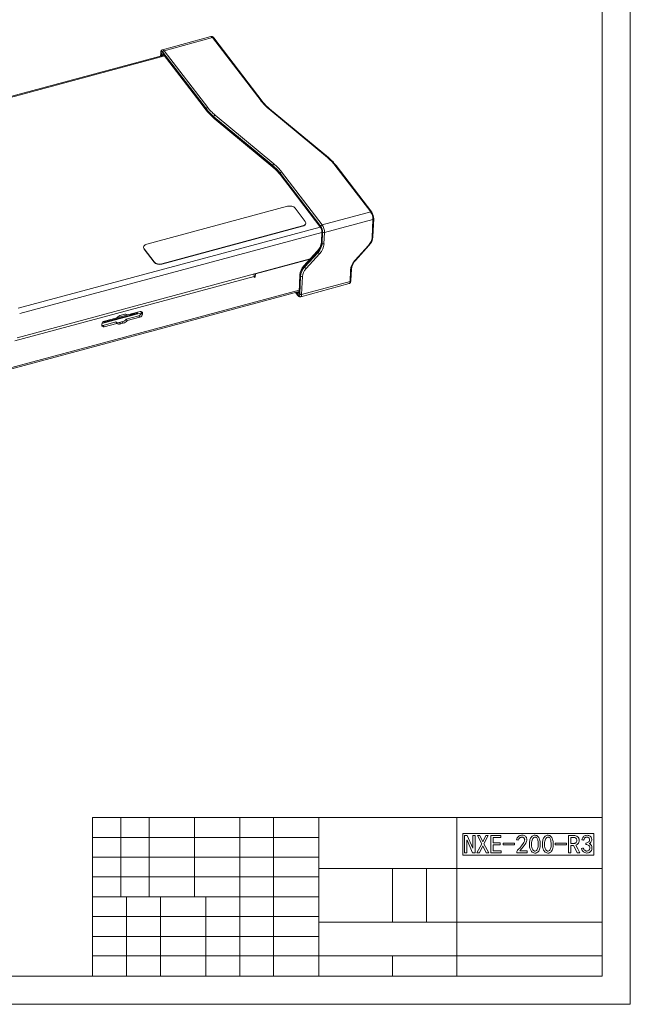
# Model space of a CAD drawing. Header units: millimetres. Extents: x 0 to 841, y 0 to 594.
# Tile 17 of 17: x 625 to 841, y 0 to 348. Entities that reach past the tile are written whole.
import ezdxf

# ---------------------------------------------------------------- set-up
doc = ezdxf.new("R2010")
doc.units = ezdxf.units.MM
for name, color, linetype, lineweight in [('BX三合一钣', 7, 'Continuous', 18), ('BX三合一钣4', 7, 'Continuous', 18), ('BX三合一钣金-', 7, 'Continuous', 18), ('COMPOUND-38.STEP', 7, 'Continuous', 18), ('COMPOUND-40.STEP', 7, 'Continuous', 18), ('Default', 7, 'Continuous', 18), ('ID4143', 7, 'Continuous', 18), ('图框', 7, 'Continuous', 18)]:
    doc.layers.add(name, color=color, linetype=linetype, lineweight=lineweight)

# ---------------------------------------------------------------- blocks, each defined once
blk = doc.blocks.new('SE4')
at = {"layer": 'BX三合一钣', "color": 7, "linetype": 'Continuous'}
for p, q in [((126.51, 118.99), (19.86, 90.3)), ((126.74, 118.69), (20.09, 90)), ((75.02, 29.56), (181.71, 58.26)), ((75.52, 27.68), (182.24, 56.39)), ((74.6, 19.16), (178.14, 47.01))]:
    blk.add_line(p, q, dxfattribs=at)
at = {"layer": 'BX三合一钣4', "color": 7, "linetype": 'Continuous'}
for p, q in [((178.11, 46.97), (158.82, 41.78)), ((158.76, 40.58), (158.82, 41.78)), ((158.8, 41.81), (158.82, 41.78)), ((158.38, 40.82), (73.82, 18.08)), ((158.38, 40.82), (158.37, 40.48)), ((158.37, 40.48), (158.76, 40.58)), ((158.41, 41.7), (158.38, 41.08)), ((158.38, 41.08), (158.76, 40.58)), ((158.38, 41.08), (158.38, 41.08)), ((67.5, 6.81), (174.21, 35.52)), ((174.23, 35.94), (67.52, 7.24)), ((118.06, 28.42), (113.61, 27.22)), ((118.53, 27.98), (118.54, 28.37)), ((118.53, 27.98), (118.91, 27.48)), ((118.92, 27.87), (118.54, 28.37)), ((118.91, 27.48), (118.92, 27.87)), ((104.98, 23.55), (109.43, 24.75)), ((109.9, 26.22), (105.45, 25.03)), ((109.43, 24.75), (109.81, 24.25)), ((110.81, 24.54), (111.71, 24.78)), ((110.81, 24.54), (111.19, 24.04)), ((112.23, 27.43), (111.33, 27.19)), ((111.71, 24.78), (112.09, 24.28)), ((113.14, 25.75), (117.59, 26.95)), ((113.53, 25.25), (113.14, 25.75)), ((113.53, 25.25), (117.97, 26.45)), ((117.97, 26.45), (117.59, 26.95)), ((104.52, 24), (104.5, 23.6)), ((104.98, 23.55), (105.36, 23.06)), ((105.36, 23.06), (109.81, 24.25)), ((111.19, 24.04), (112.09, 24.28))]:
    blk.add_line(p, q, dxfattribs=at)
for centre, major_axis, ratio, start_param, end_param in [((157.91, 41.43), (-0.28, 1.04), 0.360949, 3.993004, 4.833836), ((117.63, 27.73), (-0.794, -0.608), 0.701501, 1.039704, 2.610501), ((118.02, 27.63), (-0.794, -0.608), 0.701501, 2.610501, 4.181297), ((117.64, 28.13), (-0.794, -0.608), 0.701501, 2.610501, 2.678179), ((105.42, 24.24), (-0.794, -0.608), 0.701501, 4.181297, 5.752093), ((110.88, 26.11), (-1.59, -1.22), 0.701501, 0.14404, 1.039704), ((111.26, 25.62), (1.59, 1.22), 0.701501, 1.039704, 1.935369), ((111.78, 26.36), (-1.59, -1.22), 0.701501, 1.039704, 1.935369), ((112.16, 25.86), (-1.59, -1.22), 0.701501, 1.039704, 1.935369), ((112.16, 25.86), (1.59, 1.22), 0.701501, 0.14404, 1.039704), ((118.01, 27.24), (0.794, 0.608), 0.701501, 4.181297, 5.752093), ((105.4, 23.84), (0.794, 0.608), 0.701501, 2.610501, 4.181297), ((105.02, 24.34), (0.794, 0.608), 0.701501, 3.605006, 4.181297), ((111.26, 25.62), (-1.59, -1.22), 0.701501, 0.14404, 1.039704)]:
    blk.add_ellipse(centre, major_axis=major_axis, ratio=ratio, start_param=start_param, end_param=end_param, dxfattribs=at)
at = {"layer": 'BX三合一钣金-', "color": 7, "linetype": 'Continuous'}
for p, q in [((143.09, 125.52), (125.98, 120.92)), ((143.68, 125.17), (126.57, 120.56)), ((160.77, 102.86), (143.68, 125.17)), ((161.15, 102.77), (144.06, 125.08)), ((125.35, 119.86), (125.3, 118.66)), ((125.4, 119.72), (125.36, 118.68)), ((125.59, 118.74), (125.61, 119.28)), ((141.46, 100), (126.1, 120.05)), ((126.17, 119.54), (141.44, 99.61)), ((126.23, 119.36), (141.49, 99.43)), ((126.28, 119.11), (126.27, 118.92)), ((126.39, 119.14), (126.28, 119.11)), ((126.57, 120.56), (141.93, 100.52)), ((141.44, 99.61), (141.46, 100)), ((144.55, 97.82), (165.31, 80.57)), ((184.26, 82.8), (163.5, 100.05)), ((184.57, 82.79), (163.8, 100.04)), ((144.13, 97.25), (144.12, 96.86)), ((144.12, 96.86), (164.88, 79.61)), ((164.9, 80), (144.13, 97.25)), ((144.19, 96.65), (164.96, 79.4)), ((164.88, 79.61), (164.9, 80)), ((199.51, 63.63), (186.89, 80.11)), ((199.89, 63.54), (187.27, 80.02)), ((167.57, 77.25), (167.56, 76.86)), ((167.56, 76.86), (181.83, 58.23)), ((181.93, 58.51), (167.57, 77.25)), ((167.61, 76.68), (181.88, 58.04)), ((168.04, 77.77), (182.4, 59.02)), ((182.4, 59.02), (199.51, 63.63)), ((200.31, 60.92), (183.2, 56.32)), ((200.03, 54.6), (200.31, 60.92)), ((200.32, 54.86), (200.59, 61.18)), ((182.26, 56.75), (182.09, 52.9)), ((182.31, 56.6), (182.14, 52.76)), ((182.36, 52.47), (182.53, 56.48)), ((183.2, 56.32), (183.02, 52.31)), ((182.14, 52.76), (182.36, 52.47)), ((180.64, 49.76), (175.89, 44.53)), ((180.7, 49.62), (175.96, 44.39)), ((176.18, 44.11), (180.92, 49.33)), ((181.44, 48.86), (176.7, 43.63)), ((180.92, 49.33), (180.7, 49.62)), ((194, 46.55), (198.74, 51.77)), ((194.15, 46.49), (198.89, 51.72)), ((175.96, 44.39), (176.18, 44.11)), ((192.24, 39.09), (192.41, 43.09)), ((192.52, 39.35), (192.7, 43.35)), ((174.47, 41.39), (174.2, 35.23)), ((174.52, 41.25), (174.25, 35.09)), ((174.46, 34.65), (174.74, 40.97)), ((174.74, 40.97), (174.52, 41.25)), ((174.78, 33.68), (191.89, 38.29)), ((175.4, 40.8), (175.13, 34.48)), ((175.13, 34.48), (192.24, 39.09)), ((173, 35.19), (173.81, 34.13)), ((173.07, 35.21), (173.76, 34.31)), ((173.69, 34.82), (173.33, 35.28)), ((174.05, 35.48), (174.16, 35.33)), ((174.16, 35.33), (174.21, 35.35))]:
    blk.add_line(p, q, dxfattribs=at)
for centre, radius, start, end in [((174.59, 113.19), 17, 217.7884, 230.6266), ((155.23, 110.08), 17.38, 217.7923, 230.5841), ((173.53, 69.37), 17.38, 37.7923, 50.5841), ((154.17, 66.26), 17, 37.7884, 50.6266), ((196.52, 61.25), 4.07, 359.0005, 34.1395), ((179.87, 56.76), 2.39, 359.7259, 32.5865), ((176.91, 53.39), 5.21, 315.7377, 354.5618), ((195.2, 55.29), 5.13, 315.9583, 355.2354), ((197.88, 42.86), 5.21, 135.7377, 174.5618), ((179.58, 40.97), 5.13, 135.9583, 175.2354)]:
    blk.add_arc(centre, radius, start, end, dxfattribs=at)
for centre, major_axis, ratio, start_param, end_param in [((143.61, 123.59), (0.52, -1.93), 0.360949, 2.422207, 3.141593), ((143.67, 124.77), (-0.397, -0.304), 0.701501, 3.141593, 4.181297), ((125.85, 119.84), (0.5, -0.022), 0.614502, 3.142056, 3.616803), ((126.05, 118.87), (0.39, -1.45), 0.360949, 2.422207, 3.993004), ((126.13, 118.6), (0.31, -1.16), 0.360949, 2.422207, 3.993004), ((126.06, 119.4), (-0.5, 0.022), 0.614502, 0.47521, 2.046006), ((126.5, 118.99), (0.52, -1.93), 0.360949, 2.422207, 3.141949), ((126.55, 120.17), (-0.397, -0.304), 0.701501, 4.181297, 5.752093), ((126.62, 119.66), (0.397, 0.304), 0.701501, 2.610501, 3.141593), ((126.58, 118.72), (0.182, -0.676), 0.360949, 3.684138, 3.993004), ((160.75, 102.47), (-0.397, -0.304), 0.701501, 3.141332, 4.181297), ((183.73, 109.04), (-25.48, 1.11), 0.614502, 0.47521, 0.680087), ((163.96, 105.67), (-24.98, 1.09), 0.614502, 0.47521, 0.680087), ((141.89, 99.73), (0.397, 0.304), 0.701501, 2.610501, 3.141186), ((141.91, 100.13), (-0.397, -0.304), 0.701501, 4.181297, 5.752093), ((163.97, 106.06), (-24.98, 1.09), 0.614502, 0.47521, 0.680087), ((163.99, 106.45), (-24.48, 1.06), 0.614502, 0.47521, 0.680087), ((144.53, 97.43), (-0.319, -0.385), 0.613396, 4.033182, 5.603979), ((163.48, 99.66), (-0.319, -0.385), 0.613396, 3.141593, 4.033182), ((144.51, 97.04), (0.319, 0.385), 0.613396, 2.462386, 3.141593), ((165.3, 80.18), (-0.319, -0.385), 0.613396, 4.033182, 5.603979), ((145.06, 71.2), (24.98, -1.09), 0.614502, 0.47521, 0.680087), ((145.08, 71.59), (25.48, -1.11), 0.614502, 0.47521, 0.680087), ((184.25, 82.41), (-0.319, -0.385), 0.613396, 3.142038, 4.033182), ((164.82, 74.17), (24.48, -1.06), 0.614502, 0.47521, 0.680087), ((186.87, 79.71), (-0.397, -0.304), 0.701501, 3.141593, 4.181297), ((165.28, 79.79), (0.319, 0.385), 0.613396, 2.462386, 3.140776), ((145.04, 70.8), (24.98, -1.09), 0.614502, 0.47521, 0.680087), ((168.01, 76.98), (0.397, 0.304), 0.701501, 2.610501, 3.141593), ((168.02, 77.37), (-0.397, -0.304), 0.701501, 4.181297, 5.752093), ((199.49, 63.23), (-0.397, -0.304), 0.701501, 3.140983, 4.181297), ((199.44, 62.05), (0.52, -1.93), 0.360949, 0.851411, 2.422207), ((200.09, 61.2), (-0.5, 0.022), 0.614502, 2.046006, 3.142188), ((182.28, 58.35), (0.397, 0.304), 0.701501, 2.610501, 3.131836), ((181.79, 57.28), (-0.31, 1.16), 0.360949, 3.993004, 5.5638), ((182.38, 58.63), (-0.397, -0.304), 0.701501, 4.181297, 5.752093), ((181.88, 57.33), (0.39, -1.45), 0.360949, 0.851411, 2.422207), ((182.76, 56.72), (0.5, -0.022), 0.614502, 3.150374, 3.616803), ((182.33, 57.45), (-0.52, 1.93), 0.360949, 3.993004, 5.5638), ((182.98, 56.6), (-0.5, 0.022), 0.614502, 0.47521, 2.046006), ((177.64, 51.55), (3.97, 3.04), 0.701501, 4.966695, 5.752093), ((177.85, 51.26), (3.97, 3.04), 0.701501, 4.966695, 5.752093), ((178.07, 50.98), (4.37, 3.34), 0.701501, 4.966695, 5.752093), ((182.59, 52.88), (0.5, -0.022), 0.614502, 3.141593, 3.616803), ((182.81, 52.6), (-0.5, 0.022), 0.614502, 0.47521, 2.046006), ((195.98, 53.51), (3.57, 2.74), 0.701501, 4.966695, 5.752093), ((199.82, 54.88), (-0.5, 0.022), 0.614502, 2.046006, 3.141593), ((181.01, 49.42), (0.37, -0.336), 0.179289, 3.143524, 3.918543), ((181.22, 49.14), (-0.37, 0.336), 0.179289, 0.77695, 2.347746), ((198.52, 52.05), (-0.37, 0.336), 0.179289, 2.347746, 3.141687), ((197.37, 44.42), (-4.37, -3.34), 0.701501, 4.966695, 5.752093), ((193.78, 46.83), (-0.37, 0.336), 0.179289, 2.347746, 3.141593), ((179.02, 42.46), (-3.97, -3.04), 0.701501, 4.966695, 5.752093), ((179.24, 42.18), (-3.97, -3.04), 0.701501, 4.966695, 5.752093), ((179.45, 41.89), (-3.57, -2.74), 0.701501, 4.966695, 5.752093), ((176.26, 44.2), (0.37, -0.336), 0.179289, 3.141593, 3.918543), ((176.48, 43.91), (-0.37, 0.336), 0.179289, 0.77695, 2.347746), ((192.2, 43.37), (-0.5, 0.022), 0.614502, 2.046006, 3.139159), ((174.97, 41.37), (0.5, -0.022), 0.614502, 3.141999, 3.616803), ((175.19, 41.09), (-0.5, 0.022), 0.614502, 0.47521, 2.046006), ((191.37, 40.22), (-0.52, 1.93), 0.360949, 3.141593, 3.993004), ((192.02, 39.37), (-0.5, 0.022), 0.614502, 2.046006, 3.141593), ((174.14, 34.94), (0.397, 0.304), 0.701501, 1.039704, 2.610501), ((173.73, 35.76), (-0.31, 1.16), 0.360949, 2.422207, 3.993004), ((174.18, 35.89), (-0.182, 0.676), 0.360949, 2.422207, 2.575903), ((174.7, 35.21), (0.5, -0.022), 0.614502, 3.141593, 3.616803), ((173.81, 35.49), (-0.39, 1.45), 0.360949, 2.422207, 3.993004), ((174.21, 34.43), (0.397, 0.304), 0.701501, 2.610501, 3.141424), ((174.91, 34.77), (-0.5, 0.022), 0.614502, 0.47521, 2.046006), ((174.26, 35.62), (-0.52, 1.93), 0.360949, 3.141949, 3.993004)]:
    blk.add_ellipse(centre, major_axis=major_axis, ratio=ratio, start_param=start_param, end_param=end_param, dxfattribs=at)
for points, knots in [([(144.06, 125.08), (144.02, 125.13), (143.92, 125.25), (143.73, 125.41), (143.5, 125.53), (143.27, 125.56), (143.15, 125.53), (143.09, 125.51)], [0, 0, 0, 0, 0.184048, 0.494605, 0.748909, 0.988118, 1.134483, 1.134483, 1.134483, 1.134483]), ([(125.98, 120.91), (125.95, 120.9), (125.84, 120.88), (125.68, 120.76), (125.53, 120.57), (125.42, 120.34), (125.37, 120.09), (125.36, 119.93), (125.35, 119.86)], [0, 0, 0, 0, 0.092561, 0.336146, 0.571703, 0.829183, 1.136408, 1.322023, 1.322023, 1.322023, 1.322023]), ([(126.18, 119.42), (126.18, 119.42), (126.18, 119.41), (126.21, 119.38), (126.23, 119.36)], [0, 0, 0, 0, 0.02643061, 0.07769414, 0.07769414, 0.07769414, 0.07769414]), ([(191.89, 38.3), (191.93, 38.3), (192.03, 38.32), (192.2, 38.45), (192.35, 38.63), (192.45, 38.87), (192.5, 39.11), (192.52, 39.28), (192.52, 39.35)], [0, 0, 0, 0, 0.091485, 0.335065, 0.570617, 0.828091, 1.135309, 1.32092, 1.32092, 1.32092, 1.32092]), ([(174.2, 35.23), (174.2, 35.2), (174.19, 35.13), (174.18, 35.08), (174.18, 35.08), (174.18, 35.08)], [0, 0, 0, 0, 0.0542823, 0.1256234, 0.1549142, 0.1549142, 0.1549142, 0.1549142]), ([(173.81, 34.13), (173.86, 34.08), (173.96, 33.95), (174.14, 33.79), (174.38, 33.68), (174.6, 33.64), (174.73, 33.68), (174.78, 33.69)], [0, 0, 0, 0, 0.184042, 0.494587, 0.748882, 0.988082, 1.133378, 1.133378, 1.133378, 1.133378])]:
    blk.add_open_spline(points, degree=3, knots=knots, dxfattribs=at)
at = {"layer": 'COMPOUND-38.STEP', "color": 7, "linetype": 'Continuous'}
for p, q in [((115.88, 27.71), (115.89, 27.83)), ((115.92, 27.84), (115.92, 27.77)), ((116.2, 27.65), (116.21, 27.92)), ((116.76, 28.07), (116.74, 27.7)), ((116.82, 27.82), (116.84, 28.09)), ((116.83, 27.87), (116.91, 27.76)), ((117.09, 27.94), (117.11, 27.92)), ((117.11, 27.81), (117.12, 27.9)), ((105.3, 24.77), (105.3, 24.69)), ((105.32, 24.75), (105.3, 24.77)), ((105.3, 24.69), (105.32, 24.67)), ((105.32, 24.67), (105.32, 24.75)), ((105.65, 24.73), (105.43, 25.02)), ((105.75, 24.84), (105.58, 25.06)), ((105.65, 24.66), (105.65, 24.73)), ((105.75, 24.84), (105.76, 25.11)), ((105.82, 24.8), (105.84, 24.77)), ((105.84, 24.77), (116.74, 27.7)), ((105.86, 25.14), (105.84, 24.77)), ((105.84, 24.86), (105.85, 25.13)), ((106.04, 25.17), (114.1, 27.34)), ((106.04, 25.19), (106.04, 25.17)), ((114.1, 27.34), (114.09, 27.35)), ((114.1, 27.35), (114.1, 27.34)), ((114.56, 27.48), (114.55, 27.26)), ((114.58, 27.21), (114.55, 27.26)), ((114.58, 27.21), (116.2, 27.65)), ((114.59, 27.49), (114.58, 27.21)), ((114.88, 27.49), (114.89, 27.56)), ((114.92, 27.55), (114.88, 27.55)), ((114.95, 27.51), (114.88, 27.49)), ((114.92, 27.57), (114.92, 27.55)), ((114.95, 27.51), (114.92, 27.55)), ((114.98, 27.47), (114.95, 27.51)), ((114.98, 27.47), (115.88, 27.71)), ((114.99, 27.59), (114.98, 27.47)), ((115.92, 27.77), (115.88, 27.76)), ((115.92, 27.77), (115.89, 27.81)), ((116.74, 27.74), (116.76, 27.72)), ((116.91, 27.76), (116.91, 27.68))]:
    blk.add_line(p, q, dxfattribs=at)
for centre, major_axis, start_param, end_param in [((105.66, 24.81), (0.159, 0.122), 4.181297, 5.752093), ((105.66, 24.81), (0.0794, 0.0608), 4.181297, 5.752093), ((116.91, 27.84), (0.159, 0.122), 2.932684, 4.181297), ((116.91, 27.84), (0.0794, 0.0608), 2.610501, 4.181297)]:
    blk.add_ellipse(centre, major_axis=major_axis, ratio=0.701501, start_param=start_param, end_param=end_param, dxfattribs=at)
for points in [[(117.09, 27.94), (117.04, 28), (116.92, 28.05), (116.83, 28.11)], [(116.91, 27.76), (117.09, 27.82), (117.14, 27.87), (117.11, 27.92)], [(117.11, 27.84), (117.13, 27.79), (117.09, 27.74), (116.91, 27.68)], [(105.26, 24.93), (105.28, 24.84), (105.27, 24.75), (105.3, 24.69)], [(105.3, 24.77), (105.28, 24.82), (105.28, 24.88), (105.27, 24.95)], [(105.65, 24.73), (105.46, 24.69), (105.37, 24.71), (105.32, 24.75)], [(105.32, 24.67), (105.36, 24.63), (105.45, 24.61), (105.65, 24.66)]]:
    blk.add_open_spline(points, degree=3, dxfattribs=at)
at = {"layer": 'COMPOUND-40.STEP', "color": 7, "linetype": 'Continuous'}
for p, q in [((104.56, 24.21), (118.53, 27.97)), ((105.19, 24.78), (105.2, 24.92)), ((110.15, 24.47), (112.39, 25.07))]:
    blk.add_line(p, q, dxfattribs=at)
for major_axis, start_param in [((0.127, -0.006), 2.046006), ((-0.127, 0.006), 4.726015)]:
    blk.add_ellipse((105.25, 24.85), major_axis=major_axis, ratio=0.614502, start_param=start_param, end_param=5.187599, dxfattribs=at)
at = {"layer": 'ID4143', "color": 7, "linetype": 'Continuous'}
for p, q in [((170.14, 65.6), (120.43, 52.23)), ((176.39, 60.27), (172.81, 64.96)), ((176.58, 59.58), (176.59, 59.7)), ((175.45, 58.54), (125.74, 45.17)), ((175.46, 58.66), (125.75, 45.29)), ((175.45, 58.54), (175.46, 58.66)), ((119.3, 51.19), (119.29, 51.07)), ((119.49, 50.61), (123.08, 45.93)), ((119.49, 50.61), (119.49, 50.5)), ((123.07, 45.81), (119.49, 50.5)), ((123.08, 45.93), (123.07, 45.81)), ((125.75, 45.29), (125.74, 45.17))]:
    blk.add_line(p, q, dxfattribs=at)
for centre, major_axis, start_param, end_param in [((171.01, 64.47), (2, -0.09), 0.47521, 2.046006), ((174.59, 59.67), (-2, 0.09), 2.046006, 3.141593), ((174.59, 59.79), (-2, 0.09), 2.046006, 3.616803), ((121.29, 51.1), (2, -0.09), 2.046006, 3.616803), ((121.29, 50.98), (2, -0.09), 3.141593, 3.616803), ((124.87, 46.3), (-2, 0.09), 0.47521, 2.046006), ((124.88, 46.42), (-2, 0.09), 0.47521, 2.046006)]:
    blk.add_ellipse(centre, major_axis=major_axis, ratio=0.614502, start_param=start_param, end_param=end_param, dxfattribs=at)
blk = doc.blocks.new('SE6')
at = {"layer": 'Default', "color": 7, "linetype": 'Continuous'}
for p, q in [((781.82, 60.38), (828.14, 60.38)), ((781.82, 52.73), (781.82, 60.38)), ((828.14, 60.38), (828.14, 52.73)), ((828.14, 52.73), (781.82, 52.73))]:
    blk.add_line(p, q, dxfattribs=at)
blk = doc.blocks.new('SE5')
at = {"layer": 'Default', "color": 7, "linetype": 'Continuous'}
for points in [[(786.19, 53.5), (785.29, 53.5), (783.32, 57.93), (783.28, 57.93), (783.28, 53.5), (782.46, 53.5), (782.46, 59.61), (783.36, 59.61), (785.33, 55.18), (785.36, 55.18), (785.36, 59.61), (786.19, 59.61)], [(790.99, 53.5), (790.13, 53.5), (788.91, 56), (787.7, 53.5), (786.84, 53.5), (788.52, 56.71), (787.02, 59.61), (787.88, 59.61), (788.91, 57.39), (789.96, 59.61), (790.81, 59.61), (789.31, 56.71)], [(795.43, 53.5), (791.78, 53.5), (791.78, 59.61), (795.26, 59.61), (795.26, 58.93), (792.6, 58.93), (792.6, 57.04), (795.04, 57.04), (795.04, 56.36), (792.6, 56.36), (792.6, 54.18), (795.43, 54.18)], [(800.89, 53.68), (800.93, 53.94), (801.03, 54.19), (801.19, 54.42), (801.39, 54.64), (801.64, 54.88), (801.92, 55.19), (802.23, 55.56), (802.57, 55.98), (803.16, 56.79), (803.37, 57.12), (803.51, 57.39), (803.6, 57.64), (803.65, 57.86), (803.68, 58.06), (803.67, 58.25), (803.63, 58.42), (803.56, 58.58), (803.46, 58.72), (803.33, 58.84), (803.18, 58.94), (803.02, 59.01), (802.85, 59.04), (802.66, 59.04), (802.48, 59), (802.3, 58.95), (802.12, 58.86), (801.95, 58.75), (801.79, 58.61), (801.65, 58.44), (801.53, 58.24), (801.43, 58), (801.09, 58.06), (800.75, 58.11), (800.9, 58.49), (801.07, 58.82), (801.27, 59.09), (801.48, 59.31), (801.72, 59.47), (801.97, 59.6), (802.24, 59.68), (802.54, 59.72), (802.88, 59.73), (803.18, 59.7), (803.47, 59.61), (803.78, 59.45), (803.92, 59.34), (804.05, 59.2), (804.17, 59.04), (804.28, 58.86), (804.36, 58.65), (804.41, 58.43), (804.43, 58.18), (804.42, 57.91), (804.37, 57.62), (804.25, 57.3), (804.09, 56.96), (803.86, 56.59), (803.56, 56.15), (803.13, 55.6), (802.59, 54.94), (801.93, 54.18), (803.22, 54.18), (804.51, 54.18), (804.51, 53.85), (804.51, 53.53), (802.7, 53.53), (800.89, 53.53), (800.89, 53.6)], [(805.38, 56.95), (805.41, 57.4), (805.46, 57.79), (805.54, 58.15), (805.64, 58.45), (805.77, 58.71), (805.92, 58.95), (806.1, 59.17), (806.3, 59.36), (806.53, 59.52), (806.78, 59.63), (807.06, 59.69), (807.36, 59.72), (807.67, 59.68), (807.95, 59.59), (808.21, 59.42), (808.46, 59.2), (808.67, 58.92), (808.84, 58.61), (808.97, 58.27), (809.07, 57.89), (809.13, 57.49), (809.16, 57.05), (809.17, 56.58), (809.15, 56.09), (809.11, 55.6), (809.04, 55.16), (808.93, 54.77), (808.8, 54.43), (808.63, 54.13), (808.42, 53.88), (808.17, 53.68), (807.88, 53.53), (807.58, 53.44), (807.27, 53.42), (806.97, 53.47), (806.67, 53.59), (806.38, 53.75), (806.15, 53.94), (805.95, 54.15), (805.8, 54.39), (805.69, 54.64), (805.59, 54.9), (805.51, 55.17), (805.44, 55.45), (805.4, 55.75), (805.37, 56.1), (805.36, 56.5)], [(809.96, 56.95), (809.99, 57.4), (810.04, 57.79), (810.12, 58.15), (810.23, 58.45), (810.35, 58.71), (810.51, 58.95), (810.69, 59.17), (810.89, 59.36), (811.12, 59.52), (811.37, 59.63), (811.65, 59.69), (811.95, 59.72), (812.25, 59.68), (812.53, 59.59), (812.8, 59.42), (813.04, 59.2), (813.25, 58.92), (813.43, 58.61), (813.56, 58.27), (813.65, 57.89), (813.71, 57.49), (813.74, 57.05), (813.75, 56.58), (813.74, 56.09), (813.7, 55.6), (813.62, 55.16), (813.52, 54.77), (813.38, 54.43), (813.21, 54.13), (813, 53.88), (812.75, 53.68), (812.47, 53.53), (812.16, 53.44), (811.86, 53.42), (811.55, 53.47), (811.25, 53.59), (810.97, 53.75), (810.73, 53.94), (810.53, 54.15), (810.39, 54.39), (810.17, 54.9), (810.09, 55.17), (810.03, 55.45), (809.99, 55.75), (809.96, 56.1), (809.95, 56.5)], [(823.12, 53.5), (822.69, 53.5), (822.26, 53.5), (821.61, 54.82), (820.97, 56.14), (820.5, 56.14), (820.04, 56.14), (820.04, 54.82), (820.04, 53.5), (819.62, 53.5), (819.21, 53.5), (819.21, 56.55), (819.21, 59.61), (820.11, 59.61), (821, 59.61), (821.41, 59.59), (821.79, 59.51), (822.11, 59.38), (822.4, 59.2), (822.53, 59.09), (822.64, 58.96), (822.73, 58.82), (822.8, 58.66), (822.86, 58.48), (822.91, 58.29), (822.93, 58.08), (822.94, 57.86), (822.92, 57.52), (822.85, 57.22), (822.74, 56.96), (822.58, 56.75), (822.4, 56.57), (822.2, 56.43), (821.98, 56.32), (821.76, 56.25), (822.44, 54.87)], [(823.77, 55.07), (824.09, 55.12), (824.41, 55.18), (824.5, 54.96), (824.6, 54.75), (824.73, 54.57), (824.88, 54.41), (825.05, 54.28), (825.24, 54.18), (825.45, 54.13), (825.68, 54.12), (825.91, 54.15), (826.12, 54.23), (826.3, 54.35), (826.46, 54.52), (826.58, 54.71), (826.66, 54.92), (826.7, 55.14), (826.7, 55.38), (826.67, 55.6), (826.59, 55.8), (826.48, 55.98), (826.33, 56.13), (826.13, 56.25), (825.89, 56.35), (825.59, 56.44), (825.24, 56.5), (825.24, 56.73), (825.24, 56.97), (825.59, 57.02), (825.89, 57.1), (826.13, 57.21), (826.33, 57.36), (826.48, 57.53), (826.58, 57.73), (826.63, 57.95), (826.63, 58.2), (826.59, 58.44), (826.5, 58.64), (826.36, 58.81), (826.17, 58.95), (825.95, 59.04), (825.72, 59.08), (825.49, 59.06), (825.25, 59), (825.14, 58.95), (825.02, 58.87), (824.92, 58.78), (824.82, 58.66), (824.64, 58.37), (824.49, 58), (824.16, 58.06), (823.84, 58.11), (823.96, 58.42), (824.09, 58.7), (824.25, 58.95), (824.43, 59.18), (824.63, 59.37), (824.87, 59.52), (825.15, 59.62), (825.45, 59.68), (825.76, 59.7), (826.06, 59.68), (826.33, 59.62), (826.58, 59.52), (826.81, 59.39), (826.99, 59.23), (827.15, 59.03), (827.26, 58.81), (827.34, 58.56), (827.37, 58.3), (827.37, 58.03), (827.31, 57.75), (827.21, 57.47), (827.04, 57.21), (826.8, 56.97), (826.49, 56.75), (826.73, 56.63), (826.94, 56.48), (827.11, 56.31), (827.26, 56.11), (827.38, 55.88), (827.44, 55.61), (827.46, 55.31), (827.44, 54.98), (827.37, 54.65), (827.24, 54.35), (827.05, 54.09), (826.81, 53.85), (826.54, 53.67), (826.24, 53.54), (825.93, 53.46), (825.6, 53.44), (825.27, 53.48), (824.96, 53.56), (824.67, 53.69), (824.41, 53.87), (824.18, 54.1), (824, 54.38), (823.86, 54.7)], [(800.13, 56.36), (796.05, 56.36), (796.05, 56.93), (800.13, 56.93)], [(806.12, 57.16), (806.09, 56.68), (806.09, 56.23), (806.13, 55.81), (806.2, 55.41), (806.3, 55.05), (806.44, 54.75), (806.6, 54.51), (806.79, 54.32), (807, 54.19), (807.21, 54.13), (807.42, 54.13), (807.63, 54.19), (807.83, 54.32), (808.01, 54.49), (808.15, 54.71), (808.26, 54.98), (808.35, 55.28), (808.41, 55.6), (808.44, 55.93), (808.46, 56.27), (808.44, 56.93), (808.4, 57.54), (808.36, 57.82), (808.3, 58.08), (808.2, 58.34), (808.08, 58.57), (807.94, 58.78), (807.77, 58.93), (807.58, 59.02), (807.36, 59.05), (807.15, 59.03), (806.94, 58.95), (806.75, 58.81), (806.57, 58.61), (806.42, 58.34), (806.29, 58.01), (806.19, 57.62)], [(810.71, 57.16), (810.67, 56.68), (810.67, 56.23), (810.71, 55.81), (810.78, 55.41), (810.89, 55.05), (811.02, 54.75), (811.18, 54.51), (811.37, 54.32), (811.58, 54.19), (811.79, 54.13), (812, 54.13), (812.21, 54.19), (812.41, 54.32), (812.59, 54.49), (812.73, 54.71), (812.84, 54.98), (812.93, 55.28), (812.99, 55.6), (813.03, 55.93), (813.04, 56.27), (813.03, 56.93), (812.98, 57.54), (812.94, 57.82), (812.88, 58.08), (812.78, 58.34), (812.66, 58.57), (812.52, 58.78), (812.35, 58.93), (812.16, 59.02), (811.95, 59.05), (811.73, 59.03), (811.53, 58.95), (811.34, 58.81), (811.16, 58.61), (811, 58.34), (810.88, 58.01), (810.78, 57.62)], [(818.49, 56.36), (814.41, 56.36), (814.41, 56.93), (818.49, 56.93)], [(822.12, 57.86), (822.1, 58.09), (822.04, 58.3), (821.94, 58.49), (821.81, 58.64), (821.63, 58.77), (821.41, 58.86), (821.14, 58.91), (820.83, 58.93), (820.43, 58.93), (820.04, 58.93), (820.04, 57.88), (820.04, 56.82), (820.54, 56.82), (821.04, 56.82), (821.25, 56.84), (821.44, 56.88), (821.63, 56.95), (821.79, 57.05), (821.93, 57.19), (822.03, 57.37), (822.1, 57.59)]]:
    blk.add_lwpolyline(points, close=True, dxfattribs=at)
at = {"layer": 'Default'}
blk.add_blockref('SE6', (0, 0), dxfattribs=at)

msp = doc.modelspace()

# ---------------------------------------------------------------- linework, layer by layer
at = {"layer": 'Default', "color": 7, "linetype": 'Continuous'}
for p, q in [((841, 0), (841, 594)), ((0, 0), (841, 0))]:
    msp.add_line(p, q, dxfattribs=at)
at = {"layer": '图框', "color": 7, "linetype": 'Continuous'}
for p, q in [((831.004, 585.892), (831.004, 9.969)), ((651.004, 65.969), (651.004, 9.969)), ((651.004, 65.969), (831.004, 65.969)), ((661.004, 65.969), (661.004, 37.969)), ((671.004, 65.969), (671.004, 37.969)), ((687.004, 65.969), (687.004, 37.969)), ((703.004, 65.969), (703.004, 9.969)), ((715.004, 65.969), (715.004, 9.969)), ((730.973, 66.022), (731.009, 9.969)), ((779.696, 65.969), (779.696, 9.969)), ((651.004, 58.969), (731.004, 58.969)), ((651.004, 51.969), (731.004, 51.969)), ((730.984, 48.022), (830.984, 48.022)), ((757.004, 48.039), (757.004, 29.039)), ((769.004, 47.969), (769.004, 28.969)), ((651.004, 44.969), (731.004, 44.969)), ((651.004, 37.969), (731.004, 37.969)), ((663.004, 37.969), (663.004, 9.969)), ((675.004, 37.969), (675.004, 9.969)), ((691.004, 37.969), (691.004, 9.969)), ((651.004, 30.969), (731.004, 30.969)), ((731.004, 28.969), (831.004, 28.969)), ((651.004, 23.969), (731.004, 23.969)), ((651.004, 17.136), (731.004, 17.136)), ((731.004, 17.136), (831.004, 17.136)), ((757.004, 17.136), (757.004, 9.969)), ((831.004, 9.969), (25.004, 9.969))]:
    msp.add_line(p, q, dxfattribs=at)

# ---------------------------------------------------------------- block references
at = {"layer": 'Default', "color": 7}
msp.add_blockref('SE4', (549.768, 216.26), dxfattribs=at)
at = {"layer": 'Default'}
msp.add_blockref('SE5', (0, 0), dxfattribs=at)

doc.saveas('drawing.dxf')
